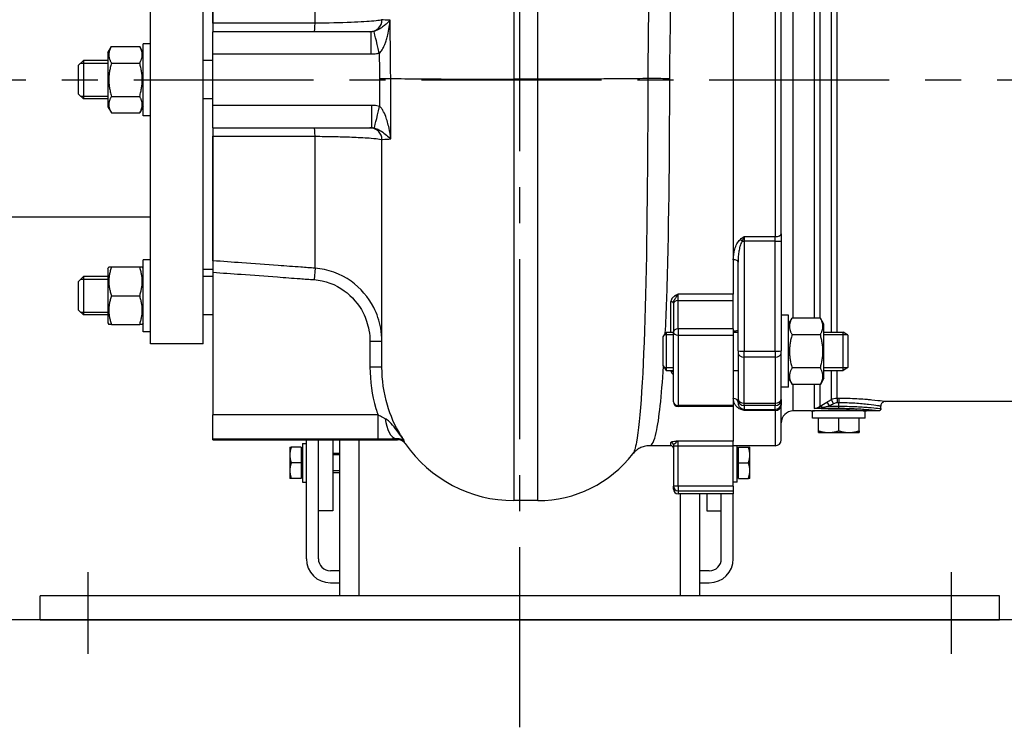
# Model space of a CAD drawing. Header units: millimetres. Extents: x 0 to 8400, y 0 to 5940.
# Tile 46 of 54: x 6909 to 7320, y 3548 to 3843. Entities that reach past the tile are written whole.
import ezdxf

# ---------------------------------------------------------------- set-up
doc = ezdxf.new("R2010")
doc.units = ezdxf.units.MM
doc.header["$LTSCALE"] = 20
doc.linetypes.add('MITTE', pattern=[2, 1.25, -0.25, 0.25, -0.25])
for name, color, linetype in [('02-LINIE-035', 2, 'CONTINUOUS'), ('03-LINIE-050', 3, 'CONTINUOUS'), ('05-ACHSE', 1, 'MITTE')]:
    doc.layers.add(name, color=color, linetype=linetype)

msp = doc.modelspace()

# ---------------------------------------------------------------- linework, layer by layer
at = {"layer": '02-LINIE-035'}
for p, q in [((7115.06, 4021.17), (7115.06, 3818.37)), ((7125.06, 3818.37), (7125.06, 4021.17)), ((6963.56, 3708.13), (6963.56, 3928.13)), ((6985.56, 3708.13), (6985.56, 3928.13)), ((7247.32, 3922.28), (7247.32, 3713)), ((7249.82, 3713), (7249.82, 3921.76)), ((7231.56, 3718.85), (7231.56, 3919.27)), ((7240.22, 3919.27), (7240.22, 3718.85)), ((7242.72, 3718.85), (7242.72, 3919.27)), ((7206.56, 3908.88), (7206.56, 3728.76)), ((7032.15, 3841.7), (7032.15, 3896.65)), ((6989.56, 3841.65), (6989.56, 3893.55)), ((6989.56, 3893.55), (6989.56, 3841.65)), ((7206.56, 3893.16), (7206.56, 3743.11)), ((7224.06, 3883.47), (7224.06, 3752.8)), ((7226.56, 3753.87), (7226.56, 3882.4)), ((6989.56, 3841.65), (6989.56, 3838.13)), ((6989.56, 3828.85), (6989.56, 3838.13)), ((7055.53, 3838.13), (6989.56, 3838.13)), ((7055.53, 3828.85), (7055.53, 3838.13)), ((6945.76, 3829.38), (6947.26, 3831.99)), ((6947.26, 3831.99), (6959.05, 3831.99)), ((6960.56, 3829.38), (6959.05, 3831.99)), ((6960.56, 3803.13), (6960.56, 3833.13)), ((6963.56, 3833.13), (6960.56, 3833.13)), ((6945.76, 3829.38), (6945.76, 3806.88)), ((6989.56, 3828.85), (7055.53, 3828.85)), ((6989.56, 3807.42), (6989.56, 3828.85)), ((6933.56, 3824.13), (6935.56, 3826.13)), ((6933.56, 3812.13), (6933.56, 3824.13)), ((6945.76, 3824.93), (6934.35, 3824.93)), ((6935.56, 3826.13), (6935.56, 3810.13)), ((6945.76, 3826.13), (6935.56, 3826.13)), ((6947.26, 3825.06), (6959.05, 3825.06)), ((6989.56, 3826.13), (6985.56, 3826.13)), ((7115.06, 3818.37), (7115.06, 3642.81)), ((7125.06, 3818.37), (7115.06, 3818.37)), ((7125.06, 3642.81), (7125.06, 3818.37)), ((7170.88, 3818.61), (7170.88, 3818.61)), ((6933.56, 3812.13), (6935.56, 3810.13)), ((6934.35, 3811.34), (6945.76, 3811.34)), ((6945.76, 3810.13), (6935.56, 3810.13)), ((6947.26, 3811.21), (6959.05, 3811.21)), ((6989.56, 3810.13), (6985.56, 3810.13)), ((6945.76, 3806.88), (6947.26, 3804.28)), ((6960.56, 3806.88), (6959.05, 3804.28)), ((6989.56, 3798.13), (6989.56, 3807.42)), ((7055.67, 3807.42), (6989.56, 3807.42)), ((7055.67, 3807.42), (7055.67, 3798.13)), ((6947.26, 3804.28), (6959.05, 3804.28)), ((6963.56, 3803.13), (6960.56, 3803.13)), ((6989.56, 3798.13), (6989.56, 3794.62)), ((6989.56, 3798.13), (7055.67, 3798.13)), ((6989.56, 3742.71), (6989.56, 3794.62)), ((6989.56, 3794.62), (6989.56, 3742.71)), ((7032.15, 3739.62), (7032.15, 3794.57)), ((7060.06, 3698.36), (7060.06, 3793.13)), ((6836.56, 3760.98), (6963.56, 3760.98)), ((7211.06, 3752.8), (7224.06, 3752.8)), ((7211.06, 3752.8), (7211.06, 3750.83)), ((7224.06, 3750.83), (7224.06, 3752.8)), ((7226.56, 3753.87), (7226.56, 3750.92)), ((7224.06, 3750.83), (7211.06, 3750.83)), ((7211.06, 3750.83), (7211.06, 3705.07)), ((7224.06, 3705.07), (7224.06, 3750.83)), ((7226.56, 3750.92), (7226.56, 3705.16)), ((6945.76, 3739.38), (6946.19, 3740.13)), ((6946.19, 3740.13), (6947.26, 3740.13)), ((6947.26, 3740.13), (6959.05, 3740.13)), ((6959.05, 3740.13), (6960.12, 3740.13)), ((6960.56, 3739.38), (6960.12, 3740.13)), ((6960.56, 3713.13), (6960.56, 3743.13)), ((6963.56, 3743.13), (6960.56, 3743.13)), ((6989.56, 3742.71), (6989.56, 3737.93)), ((7206.56, 3743.11), (7206.56, 3728.76)), ((7208.56, 3705.16), (7208.56, 3742.13)), ((6933.56, 3734.13), (6935.56, 3736.13)), ((6935.56, 3736.13), (6935.56, 3720.13)), ((6945.76, 3736.13), (6935.56, 3736.13)), ((6945.76, 3739.38), (6945.76, 3716.88)), ((6989.56, 3739.13), (6985.56, 3739.13)), ((6989.56, 3736.13), (6985.56, 3736.13)), ((6989.56, 3737.93), (6989.56, 3678.49)), ((7032.15, 3739.62), (7031.8, 3734.84)), ((6933.56, 3722.13), (6933.56, 3734.13)), ((6945.76, 3734.93), (6934.35, 3734.93)), ((6947.26, 3728.13), (6959.05, 3728.13)), ((7206.56, 3728.76), (7183.56, 3728.76)), ((7183.56, 3726.18), (7183.56, 3728.76)), ((7206.56, 3726.18), (7206.56, 3728.76)), ((7180.56, 3713), (7180.56, 3725.69)), ((7181.56, 3725.08), (7181.56, 3724.76)), ((7181.56, 3724.76), (7181.56, 3712.94)), ((7183.56, 3726.18), (7206.56, 3726.18)), ((7183.56, 3714.36), (7183.56, 3726.18)), ((7206.56, 3714.36), (7206.56, 3726.18)), ((6933.56, 3722.13), (6935.56, 3720.13)), ((6934.35, 3721.34), (6945.76, 3721.34)), ((6945.76, 3720.13), (6935.56, 3720.13)), ((6989.56, 3720.13), (6985.56, 3720.13)), ((7229.56, 3720), (7226.56, 3720)), ((7229.56, 3690), (7229.56, 3720)), ((6945.76, 3716.88), (6946.19, 3716.13)), ((6947.26, 3716.13), (6946.19, 3716.13)), ((6947.26, 3716.13), (6959.05, 3716.13)), ((6960.12, 3716.13), (6959.05, 3716.13)), ((6960.56, 3716.88), (6960.12, 3716.13)), ((7229.56, 3716.25), (7231.06, 3718.85)), ((7242.85, 3718.85), (7231.06, 3718.85)), ((7244.36, 3716.25), (7242.85, 3718.85)), ((7244.36, 3693.75), (7244.36, 3716.25)), ((6963.56, 3713.13), (6960.56, 3713.13)), ((7177.36, 3711), (7178.58, 3713)), ((7181.56, 3711.79), (7177.84, 3711.79)), ((7178.58, 3713), (7178.58, 3697)), ((7178.58, 3713), (7181.56, 3713)), ((7181.56, 3683.95), (7181.56, 3712.94)), ((7206.56, 3714.36), (7183.56, 3714.36)), ((7183.56, 3714.36), (7183.56, 3711.71)), ((7183.56, 3711.71), (7206.56, 3711.71)), ((7183.56, 3711.71), (7183.56, 3682.38)), ((7206.56, 3714.36), (7206.56, 3711.71)), ((7206.56, 3713), (7208.56, 3713)), ((7206.56, 3711.71), (7206.56, 3682.38)), ((7242.85, 3711.92), (7231.06, 3711.92)), ((7244.36, 3713), (7252.36, 3713)), ((7254.32, 3711.79), (7244.36, 3711.79)), ((7252.36, 3697), (7252.36, 3713)), ((7254.36, 3711.77), (7252.36, 3713)), ((7254.36, 3711.77), (7254.36, 3698.22)), ((6985.56, 3708.13), (6963.56, 3708.13)), ((7055.06, 3709.06), (7055.06, 3698.36)), ((7060.06, 3709.06), (7055.06, 3709.06)), ((7177.36, 3699), (7177.36, 3711)), ((7208.56, 3705.16), (7208.56, 3704.23)), ((7208.56, 3704.23), (7208.56, 3685.27)), ((7211.06, 3705.07), (7224.06, 3705.07)), ((7211.06, 3702.61), (7211.06, 3705.07)), ((7224.06, 3705.07), (7224.06, 3702.61)), ((7226.56, 3704.23), (7226.56, 3705.16)), ((7226.56, 3685.27), (7226.56, 3704.23)), ((7177.36, 3699), (7178.58, 3697)), ((7224.06, 3702.61), (7211.06, 3702.61)), ((7211.06, 3683.38), (7211.06, 3702.61)), ((7224.06, 3702.61), (7224.06, 3683.38)), ((7060.06, 3698.36), (7055.06, 3698.36)), ((7177.84, 3698.2), (7181.56, 3698.2)), ((7178.58, 3697), (7181.56, 3697)), ((7180.56, 3696.85), (7180.56, 3697)), ((7206.56, 3697), (7208.56, 3697)), ((7242.85, 3698.07), (7231.06, 3698.07)), ((7244.36, 3698.2), (7254.32, 3698.2)), ((7244.36, 3697), (7252.36, 3697)), ((7247.32, 3697), (7247.32, 3684.85)), ((7249.82, 3685.52), (7249.82, 3697)), ((7254.36, 3698.22), (7252.36, 3697)), ((7229.56, 3693.75), (7231.06, 3691.14)), ((7242.85, 3691.14), (7231.06, 3691.14)), ((7231.56, 3680.13), (7231.56, 3691.14)), ((7240.22, 3691.14), (7240.22, 3681.14)), ((7242.72, 3682.08), (7242.72, 3691.14)), ((7244.36, 3693.75), (7242.85, 3691.14)), ((7229.56, 3690), (7226.56, 3690)), ((7208.56, 3685.27), (7208.56, 3684.91)), ((7208.56, 3683.62), (7208.56, 3684.91)), ((7211.06, 3683.38), (7224.06, 3683.38)), ((7211.06, 3682.42), (7211.06, 3683.38)), ((7224.06, 3683.38), (7224.06, 3682.42)), ((7226.56, 3684.91), (7226.56, 3685.27)), ((7226.56, 3684.91), (7226.56, 3683.32)), ((7226.56, 3683.32), (7226.56, 3682.6)), ((7226.56, 3668.13), (7226.56, 3682.6)), ((7244.4, 3683.13), (7244.4, 3683.13)), ((7245.61, 3683.85), (7246.61, 3682.13)), ((7247.32, 3684.85), (7248.32, 3683.13)), ((7249.82, 3685.52), (7250.56, 3685.52)), ((7249.82, 3685.52), (7249.82, 3683.54)), ((7250.56, 3683.54), (7249.82, 3683.54)), ((7250.56, 3685.52), (7250.56, 3683.54)), ((7250.56, 3682.13), (7250.56, 3683.54)), ((7258.89, 3683.22), (7258.89, 3683.22)), ((7323.07, 3684.13), (7270.05, 3684.13)), ((6989.56, 3668.52), (6989.56, 3678.49)), ((7058.41, 3678.49), (6989.56, 3678.49)), ((7058.41, 3678.49), (7058.41, 3668.52)), ((7206.56, 3682.38), (7183.56, 3682.38)), ((7183.56, 3682.38), (7183.56, 3681.95)), ((7206.56, 3681.95), (7183.56, 3681.95)), ((7206.56, 3682.38), (7206.56, 3681.95)), ((7206.56, 3681.95), (7206.56, 3667.56)), ((7206.56, 3681.95), (7206.56, 3667.56)), ((7224.06, 3682.42), (7211.06, 3682.42)), ((7211.06, 3682.42), (7211.06, 3680.82)), ((7211.06, 3680.82), (7224.06, 3680.82)), ((7211.06, 3680.82), (7211.06, 3680.34)), ((7224.06, 3680.34), (7211.06, 3680.34)), ((7224.06, 3680.82), (7224.06, 3682.42)), ((7224.06, 3680.34), (7224.06, 3680.82)), ((7224.06, 3680.34), (7224.06, 3665.63)), ((7239.06, 3680.13), (7231.56, 3680.13)), ((7261.56, 3680.13), (7239.56, 3680.13)), ((7239.56, 3677.13), (7239.56, 3680.13)), ((7250.56, 3681.14), (7240.22, 3681.14)), ((7242.36, 3680.37), (7242.22, 3680.13)), ((7246.61, 3682.13), (7250.56, 3682.13)), ((7250.56, 3681.14), (7250.56, 3682.13)), ((7258.45, 3680.91), (7258.45, 3680.91)), ((7258.75, 3680.37), (7258.89, 3680.13)), ((7261.56, 3677.13), (7261.56, 3680.13)), ((7267.05, 3680.13), (7262.06, 3680.13)), ((7268.05, 3681.13), (7268.05, 3682.13)), ((7261.56, 3677.13), (7239.56, 3677.13)), ((7242.06, 3671.89), (7242.06, 3677.13)), ((7250.56, 3671.89), (7250.56, 3677.13)), ((7259.06, 3671.89), (7259.06, 3677.13)), ((7242.06, 3671.13), (7242.06, 3671.89)), ((7242.06, 3671.13), (7246.31, 3671.13)), ((7246.31, 3671.13), (7254.81, 3671.13)), ((7254.81, 3671.13), (7259.06, 3671.13)), ((7259.06, 3671.89), (7259.06, 3671.13)), ((6989.56, 3668.52), (7058.41, 3668.52)), ((6989.56, 3668.13), (6989.56, 3668.52)), ((6989.56, 3668.13), (7066.51, 3668.13)), ((7026.96, 3666.55), (7026.96, 3650.55)), ((7026.96, 3666.55), (7028.56, 3666.55)), ((7028.56, 3618.57), (7028.56, 3668.13)), ((7033.56, 3638.55), (7033.56, 3668.13)), ((7033.56, 3618.57), (7033.56, 3668.13)), ((7039.56, 3668.13), (7039.56, 3638.55)), ((7042.56, 3603.13), (7042.56, 3668.13)), ((7050.56, 3603.13), (7050.56, 3668.13)), ((7180.56, 3665.63), (7180.56, 3667)), ((7206.56, 3667.56), (7183.56, 3667.56)), ((7183.56, 3665.59), (7183.56, 3667.56)), ((7206.56, 3665.59), (7206.56, 3667.56)), ((7021.65, 3665.05), (7021.65, 3661.8)), ((7026.35, 3665.05), (7022.24, 3665.05)), ((7026.35, 3665.05), (7026.35, 3658.55)), ((7026.35, 3664.37), (7026.96, 3664.37)), ((7039.56, 3662.55), (7042.56, 3662.55)), ((7180.56, 3665.63), (7171.71, 3665.63)), ((7181.56, 3666.01), (7181.56, 3665.59)), ((7181.56, 3665.59), (7183.56, 3665.59)), ((7181.56, 3665.59), (7181.56, 3648.87)), ((7183.56, 3665.59), (7206.56, 3665.59)), ((7183.56, 3648.87), (7183.56, 3665.59)), ((7224.06, 3665.63), (7206.56, 3665.63)), ((7206.56, 3648.87), (7206.56, 3665.59)), ((7208.16, 3650.55), (7208.16, 3665.63)), ((7208.76, 3664.37), (7208.16, 3664.37)), ((7208.76, 3665.05), (7212.87, 3665.05)), ((7208.76, 3658.55), (7208.76, 3665.05)), ((7213.46, 3661.8), (7213.46, 3665.05)), ((7021.65, 3661.8), (7021.65, 3655.3)), ((7026.35, 3658.55), (7022.24, 3658.55)), ((7026.35, 3658.55), (7026.35, 3652.05)), ((7042.56, 3661.81), (7039.56, 3661.81)), ((7208.76, 3658.55), (7212.87, 3658.55)), ((7208.76, 3652.05), (7208.76, 3658.55)), ((7213.46, 3655.3), (7213.46, 3661.8)), ((7021.65, 3655.3), (7021.65, 3652.05)), ((7039.56, 3655.3), (7042.56, 3655.3)), ((7039.56, 3654.55), (7042.56, 3654.55)), ((7213.46, 3652.05), (7213.46, 3655.3)), ((7026.35, 3652.05), (7022.24, 3652.05)), ((7026.35, 3652.74), (7026.96, 3652.74)), ((7026.96, 3650.55), (7028.56, 3650.55)), ((7208.16, 3650.55), (7206.56, 3650.55)), ((7208.76, 3652.74), (7208.16, 3652.74)), ((7208.76, 3652.05), (7212.87, 3652.05)), ((7181.56, 3647.63), (7181.56, 3648.87)), ((7183.56, 3648.87), (7181.56, 3648.87)), ((7206.56, 3648.87), (7183.56, 3648.87)), ((7183.56, 3648.87), (7183.56, 3646.89)), ((7183.56, 3646.89), (7206.56, 3646.89)), ((7183.56, 3646.89), (7183.56, 3645.63)), ((7206.56, 3645.63), (7183.56, 3645.63)), ((7184.56, 3603.13), (7184.56, 3645.63)), ((7192.56, 3603.13), (7192.56, 3645.63)), ((7195.56, 3645.63), (7195.56, 3638.55)), ((7201.56, 3638.55), (7201.56, 3645.63)), ((7201.56, 3618.57), (7201.56, 3645.63)), ((7206.56, 3648.87), (7206.56, 3646.89)), ((7206.56, 3646.89), (7206.56, 3645.63)), ((7206.56, 3618.57), (7206.56, 3645.63)), ((7125.06, 3642.81), (7115.06, 3642.81)), ((7039.56, 3638.55), (7033.56, 3638.55)), ((7195.56, 3638.55), (7201.56, 3638.55)), ((7042.56, 3613.57), (7038.56, 3613.57)), ((7196.56, 3613.57), (7192.56, 3613.57)), ((7038.56, 3608.57), (7042.56, 3608.57)), ((7192.56, 3608.57), (7196.56, 3608.57)), ((7317.56, 3603.13), (6917.56, 3603.13)), ((6917.56, 3593.13), (6917.56, 3603.13)), ((7317.56, 3593.13), (7317.56, 3603.13)), ((6917.56, 3593.13), (7317.56, 3593.13))]:
    msp.add_line(p, q, dxfattribs=at)
for centre, radius, start, end in [((7055.06, 3843.13), 5, 270, 0), ((7055.06, 3793.13), 5, 0, 90), ((7183.56, 3683.95), 2, 180, 270), ((7231.56, 3675.13), 5, 90, 180), ((7115.06, 3697.81), 55, 214.6152, 270), ((7224.06, 3668.13), 2.5, 270, 0), ((7125.06, 3692.81), 50, 270, 322.3973), ((7180.56, 3664.63), 1, 0, 90), ((7183.56, 3647.63), 2, 180, 270), ((7038.56, 3618.57), 10, 180, 270), ((7038.56, 3618.57), 5, 180, 270), ((7196.56, 3618.57), 10, 270, 0), ((7196.56, 3618.57), 5, 270, 0)]:
    msp.add_arc(centre, radius, start, end, dxfattribs=at)
for centre, major_axis, ratio, start_param, end_param in [((7031.8, 3843.13), (0, -5), 0.072815, 0, 1.279945), ((7058.93, 3828.52), (-2.23, 9.75), 0.016611, 4.784748, 6.253612), ((7059.05, 3807.75), (-2.22, -9.75), 0.016475, 0.032917, 1.49844), ((7031.8, 3793.13), (0, 5), 0.072815, 5.00324, 6.283185), ((7224.06, 3753.87), (2.5, 0), 0.428436, 4.712389, 6.283185), ((7209.51, 3750.77), (-1.26, 1.55), 0.292558, 4.519624, 5.057272), ((7211.06, 3750.92), (2.5, 0), 0.034899, 4.361619, 4.712389), ((7224.06, 3750.92), (2.5, 0), 0.034899, 4.712389, 6.283185), ((7206.56, 3742.13), (2, 0), 0.491963, 0, 1.570796), ((7180.56, 3725.08), (1, 0), 0.606221, 0, 1.570796), ((7183.56, 3724.76), (-2, 0), 0.707107, 4.712389, 6.283185), ((7183.56, 3712.94), (-2, 0), 0.707107, 4.712389, 6.283185), ((7183.56, 3712.94), (-2, 0), 0.616958, 0, 1.570796), ((7211.06, 3705.16), (-2.5, 0), 0.034899, 0, 1.570796), ((7211.06, 3704.23), (-2.5, 0), 0.650865, 0, 1.570796), ((7224.06, 3705.16), (2.5, 0), 0.034899, 4.712389, 6.283185), ((7224.06, 3704.23), (2.5, 0), 0.650865, 4.712389, 6.283185), ((7180.56, 3696.06), (1, 0), 0.795296, 0, 1.570796), ((7183.56, 3683.95), (-2, 0), 0.786996, 0, 1.570796), ((7206.56, 3683.62), (2, 0), 0.870616, 0, 1.570796), ((7211.06, 3685.27), (-2.5, 0), 0.759194, 0, 1.570796), ((7211.06, 3684.91), (-2.5, 0), 0.999391, 0, 1.570796), ((7224.06, 3685.27), (2.5, 0), 0.759194, 4.712389, 6.283185), ((7224.06, 3684.91), (2.5, 0), 0.999391, 4.712389, 6.283185), ((7224.06, 3683.32), (2.5, 0), 0.999391, 4.712389, 6.283185), ((7224.06, 3682.6), (2.5, 0), 0.903572, 4.712389, 6.283185), ((7249.83, 3680.48), (0.1, -3.05), 0.985517, 3.107784, 3.629173), ((7209.51, 3679.09), (0.73, 1.86), 0.603842, 0.041128, 0.578776), ((7211.06, 3683.32), (2.5, 0), 0.999391, 4.361619, 4.712389), ((7243.72, 3680.37), (-1.09, 1.68), 0.36791, 5.229082, 6.156093), ((7065.71, 3678.62), (0.41, -9.99), 0.438343, 4.864725, 6.190278), ((7180.56, 3666.01), (1, 0), 0.991022, 0, 1.570796), ((7183.56, 3648.87), (-2, 0), 0.992746, 0, 1.570796)]:
    msp.add_ellipse(centre, major_axis=major_axis, ratio=ratio, start_param=start_param, end_param=end_param, dxfattribs=at)
for points, knots in [([(7174.47, 3978.78), (7174.47, 3978.79), (7174.47, 3978.79), (7174.26, 3980.13), (7173.95, 3975.06), (7173.36, 3957.61), (7173.1, 3948.69), (7172.84, 3938.04), (7172.47, 3923.33), (7172.09, 3904.91), (7171.39, 3864.21), (7171.08, 3841.4), (7170.88, 3818.61)], [-12.711107, -12.711107, -12.711107, -12.711107, -12.679683, -12.679683, -4.876801, -4.876801, 0, 0, 0, 6.731376, 6.731376, 13.674464, 13.674464, 13.674464, 13.674464]), ([(7180.04, 3818.55), (7180.29, 3840.43), (7180.66, 3862.29), (7181.28, 3891.45), (7181.5, 3900.48), (7181.72, 3908.88)], [-13.66902, -13.66902, -13.66902, -13.66902, -6.731376, -6.731376, -3.419023, -3.419023, -3.419023, -3.419023]), ([(7060.06, 3843.13), (7060.06, 3843.06), (7059.88, 3842.99), (7058.99, 3842.8), (7058.01, 3842.68), (7054.41, 3842.36), (7051.17, 3842.17), (7042.81, 3841.84), (7037.52, 3841.72), (7032.15, 3841.7)], [0, 0, 0, 0, 0.474243, 0.474243, 1.233033, 1.233033, 2.447096, 2.447096, 3.793948, 3.793948, 3.793948, 3.793948]), ([(7063.45, 3842.91), (7063.11, 3842.57), (7062.75, 3842.22), (7061.97, 3841.5), (7061.54, 3841.12), (7060.84, 3840.54), (7060.57, 3840.32), (7060.15, 3840), (7060.01, 3839.9), (7059.65, 3839.64), (7059.42, 3839.48), (7058.81, 3839.1), (7058.43, 3838.89), (7057.6, 3838.52), (7057.15, 3838.36), (7056.7, 3838.26)], [-2.242632, -2.242632, -2.242632, -2.242632, -1.850172, -1.850172, -1.401645, -1.401645, -1.121316, -1.121316, -0.981152, -0.981152, -0.756888, -0.756888, -0.398067, -0.398067, 0, 0, 0, 0]), ([(7058.93, 3829.26), (7059.36, 3829.57), (7059.78, 3830.05), (7060.51, 3831.19), (7060.83, 3831.83), (7061.31, 3832.98), (7061.48, 3833.45), (7061.74, 3834.22), (7061.84, 3834.53), (7062.12, 3835.47), (7062.29, 3836.12), (7062.69, 3837.84), (7062.9, 3838.93), (7063.23, 3840.99), (7063.36, 3841.96), (7063.45, 3842.91)], [0, 0, 0, 0, 0.398067, 0.398067, 0.756888, 0.756888, 0.981152, 0.981152, 1.121316, 1.121316, 1.401645, 1.401645, 1.850172, 1.850172, 2.242632, 2.242632, 2.242632, 2.242632]), ([(7063.45, 3842.91), (7063.04, 3842.93), (7062.66, 3842.94), (7060.82, 3843), (7060.06, 3843.06), (7060.06, 3843.13)], [7.777896, 7.777896, 7.777896, 7.777896, 8.169718, 8.169718, 9.902689, 9.902689, 9.902689, 9.902689]), ([(7063.71, 3818.66), (7063.7, 3820.25), (7063.68, 3821.84), (7063.6, 3829.96), (7063.53, 3836.46), (7063.45, 3842.91)], [4.769859, 4.769859, 4.769859, 4.769859, 5.249295, 5.249295, 7.224666, 7.224666, 7.224666, 7.224666]), ([(7032.15, 3841.7), (7030.18, 3841.7), (7028.21, 3841.7), (7023.09, 3841.69), (7019.94, 3841.69), (7011.75, 3841.68), (7006.71, 3841.67), (6997.64, 3841.66), (6993.6, 3841.65), (6989.56, 3841.65)], [-4.73701, -4.73701, -4.73701, -4.73701, -4.144884, -4.144884, -3.197482, -3.197482, -1.681639, -1.681639, -0.466368, -0.466368, -0.466368, -0.466368]), ([(7056.7, 3838.26), (7056.65, 3838.25), (7056.6, 3838.24), (7056.48, 3838.22), (7056.4, 3838.2), (7056.2, 3838.17), (7056.08, 3838.16), (7055.81, 3838.14), (7055.67, 3838.13), (7055.53, 3838.13)], [-0.3417327, -0.3417327, -0.3417327, -0.3417327, -0.2990161, -0.2990161, -0.2306696, -0.2306696, -0.1213151, -0.1213151, 0, 0, 0, 0]), ([(7055.53, 3828.85), (7055.94, 3828.85), (7056.34, 3828.87), (7057.11, 3828.93), (7057.47, 3828.98), (7058.06, 3829.07), (7058.29, 3829.12), (7058.65, 3829.19), (7058.79, 3829.23), (7058.93, 3829.26)], [0, 0, 0, 0, 0.1213151, 0.1213151, 0.2306696, 0.2306696, 0.2990161, 0.2990161, 0.3417327, 0.3417327, 0.3417327, 0.3417327]), ([(7058.93, 3829.26), (7058.95, 3827.27), (7058.97, 3825.27), (7059.01, 3821.72), (7059.03, 3820.17), (7059.04, 3818.62)], [-5.86794, -5.86794, -5.86794, -5.86794, -5.249295, -5.249295, -4.772379, -4.772379, -4.772379, -4.772379]), ([(7059.04, 3818.62), (7059.05, 3818.62), (7059.05, 3818.62), (7059.41, 3818.63), (7059.76, 3818.63), (7060.45, 3818.63), (7060.79, 3818.63), (7061.7, 3818.64), (7062.23, 3818.64), (7063.13, 3818.65), (7063.48, 3818.65), (7063.71, 3818.66)], [-0.0012586, -0.0012586, -0.0012586, -0.0012586, 0, 0, 0.105791, 0.105791, 0.2115819, 0.2115819, 0.4069057, 0.4069057, 0.6022266, 0.6022266, 0.6022266, 0.6022266]), ([(7063.76, 3793.45), (7063.75, 3794.5), (7063.75, 3795.56), (7063.72, 3803.93), (7063.7, 3811.25), (7063.71, 3818.66)], [46.258994, 46.258994, 46.258994, 46.258994, 46.581643, 46.581643, 48.815003, 48.815003, 48.815003, 48.815003]), ([(7063.71, 3818.66), (7063.95, 3818.65), (7064.19, 3818.65), (7067.26, 3818.59), (7071.32, 3818.54), (7081.52, 3818.46), (7087.55, 3818.42), (7100.8, 3818.38), (7107.89, 3818.37), (7115.06, 3818.37)], [-6.643068, -6.643068, -6.643068, -6.643068, -6.445509, -6.445509, -4.296885, -4.296885, -2.148411, -2.148411, 0, 0, 0, 0]), ([(7170.88, 3818.61), (7168.33, 3818.57), (7164.7, 3818.52), (7155.54, 3818.45), (7150.06, 3818.42), (7138.01, 3818.38), (7131.57, 3818.37), (7125.06, 3818.37)], [-5.813816, -5.813816, -5.813816, -5.813816, -3.90626, -3.90626, -1.953101, -1.953101, 0, 0, 0, 0]), ([(7170.88, 3818.61), (7170.91, 3784.53), (7170.57, 3750.45), (7169.06, 3695.94), (7167.86, 3675.99), (7165.72, 3664.63), (7165.21, 3663.03), (7164.66, 3662.34)], [-43.333922, -43.333922, -43.333922, -43.333922, -32.885225, -32.885225, -22.295151, -22.295151, -19.252565, -19.252565, -19.252565, -19.252565]), ([(7180.04, 3818.55), (7180.04, 3818.55), (7180.03, 3818.55), (7178.76, 3818.56), (7177.5, 3818.57), (7175.12, 3818.58), (7174.02, 3818.59), (7172.15, 3818.6), (7171.4, 3818.61), (7170.88, 3818.61)], [-1.162669, -1.162669, -1.162669, -1.162669, -1.160881, -1.160881, -0.78129, -0.78129, -0.390641, -0.390641, 0, 0, 0, 0]), ([(7178.21, 3712.38), (7178.42, 3716.83), (7178.61, 3721.56), (7179.68, 3752.84), (7180.08, 3785.69), (7180.04, 3818.55)], [30.912673, 30.912673, 30.912673, 30.912673, 32.885225, 32.885225, 43.328457, 43.328457, 43.328457, 43.328457]), ([(7059.05, 3807.01), (7058.66, 3807.11), (7058.26, 3807.19), (7057.5, 3807.31), (7057.14, 3807.35), (7056.55, 3807.39), (7056.32, 3807.41), (7055.95, 3807.42), (7055.81, 3807.42), (7055.67, 3807.42)], [0, 0, 0, 0, 0.1208329, 0.1208329, 0.2297527, 0.2297527, 0.2978276, 0.2978276, 0.3403744, 0.3403744, 0.3403744, 0.3403744]), ([(7063.76, 3793.45), (7063.57, 3794.95), (7063.32, 3796.47), (7062.64, 3799.67), (7062.18, 3801.35), (7061.27, 3803.77), (7060.88, 3804.63), (7060.18, 3805.79), (7059.9, 3806.18), (7059.42, 3806.7), (7059.24, 3806.87), (7059.05, 3807.01)], [-0.001748, -0.001748, -0.001748, -0.001748, 0.610712, 0.610712, 1.322456, 1.322456, 1.767296, 1.767296, 2.045321, 2.045321, 2.219087, 2.219087, 2.219087, 2.219087]), ([(7055.67, 3798.13), (7055.72, 3798.13), (7055.76, 3798.13), (7055.89, 3798.13), (7055.97, 3798.13), (7056.18, 3798.11), (7056.3, 3798.1), (7056.56, 3798.06), (7056.7, 3798.04), (7056.84, 3798.01)], [-0.3403744, -0.3403744, -0.3403744, -0.3403744, -0.2978276, -0.2978276, -0.2297527, -0.2297527, -0.1208329, -0.1208329, 0, 0, 0, 0]), ([(7056.84, 3798.01), (7057.03, 3797.96), (7057.23, 3797.91), (7057.75, 3797.75), (7058.06, 3797.62), (7058.86, 3797.25), (7059.34, 3796.97), (7060.56, 3796.17), (7061.28, 3795.61), (7062.59, 3794.52), (7063.19, 3793.98), (7063.76, 3793.45)], [-2.219087, -2.219087, -2.219087, -2.219087, -2.045321, -2.045321, -1.767296, -1.767296, -1.322456, -1.322456, -0.610712, -0.610712, 0.001748, 0.001748, 0.001748, 0.001748]), ([(6989.56, 3794.62), (6993.59, 3794.61), (6997.63, 3794.61), (7006.71, 3794.6), (7011.75, 3794.59), (7019.94, 3794.58), (7023.09, 3794.58), (7028.21, 3794.57), (7030.18, 3794.57), (7032.15, 3794.57)], [-4.270642, -4.270642, -4.270642, -4.270642, -3.055992, -3.055992, -1.539841, -1.539841, -0.592247, -0.592247, 0, 0, 0, 0]), ([(7032.15, 3794.57), (7034.83, 3794.56), (7037.53, 3794.52), (7042.37, 3794.42), (7044.54, 3794.36), (7047.82, 3794.23), (7049.02, 3794.18), (7050.83, 3794.1), (7051.49, 3794.06), (7053.39, 3793.95), (7054.52, 3793.88), (7057.09, 3793.68), (7058.28, 3793.56), (7059.71, 3793.33), (7060.06, 3793.23), (7060.06, 3793.13)], [0, 0, 0, 0, 0.673459, 0.673459, 1.280521, 1.280521, 1.659934, 1.659934, 1.897068, 1.897068, 2.371335, 2.371335, 3.130162, 3.130162, 3.794135, 3.794135, 3.794135, 3.794135]), ([(7060.06, 3793.13), (7060.06, 3793.2), (7060.44, 3793.27), (7061.81, 3793.37), (7062.67, 3793.41), (7063.76, 3793.45)], [0, 0, 0, 0, 1.242119, 1.242119, 2.238153, 2.238153, 2.238153, 2.238153]), ([(7209.51, 3751.64), (7210, 3752.04), (7210.52, 3752.41), (7211.04, 3752.79), (7211.05, 3752.79), (7211.05, 3752.79), (7211.06, 3752.8)], [0, 0, 0, 0, 0.99332, 0.99332, 0.99332, 1, 1, 1, 1]), ([(7211.06, 3752.8), (7211.05, 3752.79), (7211.05, 3752.79), (7211.05, 3752.79), (7210.77, 3752.17), (7210.48, 3751.51), (7210.2, 3750.83)], [0, 0, 0, 0, 0.00645, 0.00645, 0.00645, 1, 1, 1, 1]), ([(7206.56, 3743.11), (7206.56, 3744.61), (7206.76, 3746.1), (7207.18, 3747.57), (7207.4, 3748.3), (7207.67, 3749.03), (7208.04, 3749.73), (7208.41, 3750.43), (7208.86, 3751.12), (7209.51, 3751.64)], [0, 0, 0, 0, 0.5, 0.5, 0.5, 0.75, 0.75, 0.75, 1, 1, 1, 1]), ([(7210.2, 3750.83), (7209.79, 3750.24), (7209.57, 3749.56), (7209.38, 3748.88), (7209.37, 3748.84), (7209.35, 3748.79), (7209.34, 3748.75), (7209.15, 3748.06), (7209.01, 3747.37), (7208.9, 3746.67), (7208.9, 3746.63), (7208.89, 3746.59), (7208.89, 3746.55), (7208.66, 3745.08), (7208.56, 3743.61), (7208.56, 3742.13)], [0, 0, 0, 0, 0.234382, 0.234382, 0.234382, 0.25, 0.25, 0.25, 0.486601, 0.486601, 0.486601, 0.5, 0.5, 0.5, 1, 1, 1, 1]), ([(7032.15, 3739.62), (7030.18, 3739.76), (7028.21, 3739.9), (7023.09, 3740.27), (7019.94, 3740.5), (7011.75, 3741.1), (7006.71, 3741.47), (6997.64, 3742.13), (6993.6, 3742.42), (6989.56, 3742.71)], [-4.73701, -4.73701, -4.73701, -4.73701, -4.144884, -4.144884, -3.197482, -3.197482, -1.681639, -1.681639, -0.466368, -0.466368, -0.466368, -0.466368]), ([(6989.56, 3737.93), (6993.48, 3737.64), (6997.4, 3737.35), (7006.37, 3736.7), (7011.41, 3736.33), (7019.59, 3735.73), (7022.74, 3735.5), (7027.86, 3735.13), (7029.83, 3734.98), (7031.8, 3734.84)], [0.50134, 0.50134, 0.50134, 0.50134, 1.681639, 1.681639, 3.197482, 3.197482, 4.144884, 4.144884, 4.73701, 4.73701, 4.73701, 4.73701]), ([(7060.06, 3709.06), (7060.06, 3710.94), (7059.88, 3712.83), (7058.99, 3717.69), (7058.01, 3720.56), (7054.41, 3727.56), (7051.17, 3731.34), (7042.81, 3737.31), (7037.52, 3739.23), (7032.15, 3739.62)], [0, 0, 0, 0, 0.474243, 0.474243, 1.233033, 1.233033, 2.447096, 2.447096, 3.793948, 3.793948, 3.793948, 3.793948]), ([(7031.8, 3734.84), (7036.28, 3734.51), (7040.68, 3732.88), (7047.65, 3727.83), (7050.35, 3724.64), (7053.35, 3718.74), (7054.17, 3716.31), (7054.91, 3712.23), (7055.06, 3710.64), (7055.06, 3709.06)], [-3.793948, -3.793948, -3.793948, -3.793948, -2.447096, -2.447096, -1.233033, -1.233033, -0.474243, -0.474243, 0, 0, 0, 0]), ([(7183.56, 3728.76), (7183.03, 3728.52), (7182.5, 3728.27), (7181.6, 3727.68), (7181.24, 3727.34), (7180.81, 3726.72), (7180.69, 3726.46), (7180.58, 3726.02), (7180.56, 3725.85), (7180.56, 3725.69)], [-0.5131176, -0.5131176, -0.5131176, -0.5131176, -0.3309608, -0.3309608, -0.1667632, -0.1667632, -0.0641397, -0.0641397, 0, 0, 0, 0]), ([(7181.56, 3725.08), (7181.56, 3725.21), (7181.57, 3725.34), (7181.64, 3725.68), (7181.72, 3725.89), (7182.01, 3726.46), (7182.25, 3726.81), (7182.85, 3727.7), (7183.2, 3728.27), (7183.56, 3728.76)], [0, 0, 0, 0, 0.0641397, 0.0641397, 0.1667632, 0.1667632, 0.3309608, 0.3309608, 0.5131176, 0.5131176, 0.5131176, 0.5131176]), ([(7206.56, 3713.46), (7206.63, 3713.46), (7206.7, 3713.46), (7206.92, 3713.47), (7207.06, 3713.48), (7207.38, 3713.53), (7207.55, 3713.56), (7207.92, 3713.64), (7208.12, 3713.69), (7208.44, 3713.75), (7208.55, 3713.76), (7208.55, 3713.72), (7208.56, 3713.72), (7208.56, 3713.72)], [0.7354672, 0.7354672, 0.7354672, 0.7354672, 0.7615757, 0.7615757, 0.8141673, 0.8141673, 0.8899261, 0.8899261, 1.0068289, 1.0068289, 1.136523, 1.136523, 1.142617, 1.142617, 1.142617, 1.142617]), ([(7055.06, 3698.36), (7055.06, 3692.59), (7055.9, 3686.75), (7057.81, 3680.28), (7058.1, 3679.38), (7058.41, 3678.49)], [-9.881296, -9.881296, -9.881296, -9.881296, -8.15207, -8.15207, -7.871049, -7.871049, -7.871049, -7.871049]), ([(7067.74, 3670.2), (7065.44, 3674.1), (7063.63, 3678.26), (7060.83, 3687.71), (7060.06, 3693.07), (7060.06, 3698.36)], [6.680127, 6.680127, 6.680127, 6.680127, 8.15207, 8.15207, 9.881296, 9.881296, 9.881296, 9.881296]), ([(7171.69, 3665.69), (7172.68, 3665.67), (7173.6, 3667.51), (7175.65, 3676.69), (7176.66, 3686.18), (7177.47, 3698.82)], [17.901573, 17.901573, 17.901573, 17.901573, 22.295151, 22.295151, 28.770167, 28.770167, 28.770167, 28.770167]), ([(7180.56, 3696.85), (7180.56, 3696.72), (7180.58, 3696.59), (7180.69, 3696.26), (7180.81, 3696.07), (7181.13, 3695.72), (7181.33, 3695.56), (7181.55, 3695.41)], [-0.5123442, -0.5123442, -0.5123442, -0.5123442, -0.4482045, -0.4482045, -0.345581, -0.345581, -0.2463072, -0.2463072, -0.2463072, -0.2463072]), ([(7209.51, 3680.89), (7208.86, 3681.15), (7208.42, 3681.48), (7208.05, 3681.83), (7207.68, 3682.18), (7207.41, 3682.55), (7207.19, 3682.93), (7206.76, 3683.7), (7206.56, 3684.52), (7206.56, 3685.36)], [0, 0, 0, 0, 0.25, 0.25, 0.25, 0.5, 0.5, 0.5, 1, 1, 1, 1]), ([(7208.56, 3683.62), (7208.56, 3683.14), (7208.66, 3682.67), (7208.89, 3682.22), (7208.89, 3682.21), (7208.9, 3682.2), (7208.91, 3682.18), (7209.02, 3681.97), (7209.16, 3681.77), (7209.34, 3681.57), (7209.36, 3681.56), (7209.37, 3681.54), (7209.38, 3681.53), (7209.58, 3681.33), (7209.79, 3681.14), (7210.2, 3680.97)], [0, 0, 0, 0, 0.5, 0.5, 0.5, 0.515316, 0.515316, 0.515316, 0.75, 0.75, 0.75, 0.766696, 0.766696, 0.766696, 1, 1, 1, 1]), ([(7250.56, 3685.52), (7253.14, 3685.52), (7255.66, 3685.44), (7258.03, 3685.31), (7259.21, 3685.25), (7260.35, 3685.17), (7261.41, 3685.09), (7262.02, 3685.04), (7262.61, 3684.99), (7263.17, 3684.94), (7263.56, 3684.9), (7263.94, 3684.86), (7264.3, 3684.83), (7264.32, 3684.83), (7264.34, 3684.83), (7264.35, 3684.82), (7266.15, 3684.64), (7267.58, 3684.47), (7268.56, 3684.34), (7268.56, 3684.34), (7268.57, 3684.34), (7268.57, 3684.33), (7269.06, 3684.27), (7269.43, 3684.22), (7269.68, 3684.19), (7269.93, 3684.15), (7270.05, 3684.13), (7270.05, 3684.13)], [0, 0, 0, 0, 0.1262103, 0.1262103, 0.1262103, 0.1888165, 0.1888165, 0.1888165, 0.2250688, 0.2250688, 0.2250688, 0.25, 0.25, 0.25, 0.2511694, 0.2511694, 0.2511694, 0.375, 0.375, 0.375, 0.3758247, 0.3758247, 0.3758247, 0.4379368, 0.4379368, 0.4379368, 0.4997629, 0.4997629, 0.4997629, 0.4997629]), ([(7268.05, 3682.13), (7268.05, 3682.13), (7267.94, 3682.15), (7267.72, 3682.19), (7267.5, 3682.22), (7267.17, 3682.27), (7266.73, 3682.34), (7265.85, 3682.47), (7264.57, 3682.65), (7262.94, 3682.83), (7262.12, 3682.93), (7261.24, 3683.02), (7260.29, 3683.1), (7259.35, 3683.19), (7258.32, 3683.27), (7257.27, 3683.33), (7255.14, 3683.46), (7252.87, 3683.54), (7250.56, 3683.54)], [0.500239, 0.500239, 0.500239, 0.500239, 0.5624851, 0.5624851, 0.5624851, 0.6249773, 0.6249773, 0.6249773, 0.75, 0.75, 0.75, 0.8124297, 0.8124297, 0.8124297, 0.8747915, 0.8747915, 0.8747915, 1, 1, 1, 1]), ([(7270.05, 3684.13), (7269.84, 3684.13), (7269.62, 3684.1), (7269.21, 3683.96), (7269.01, 3683.86), (7268.67, 3683.59), (7268.52, 3683.43), (7268.27, 3683.07), (7268.18, 3682.87), (7268.08, 3682.49), (7268.05, 3682.31), (7268.05, 3682.13)], [0, 0, 0, 0, 0.0647539, 0.0647539, 0.1297738, 0.1297738, 0.1947842, 0.1947842, 0.2597949, 0.2597949, 0.3128471, 0.3128471, 0.3128471, 0.3128471]), ([(7061.44, 3676.93), (7061.1, 3677.1), (7060.75, 3677.29), (7060.07, 3677.64), (7059.74, 3677.81), (7059.21, 3678.08), (7059, 3678.19), (7058.67, 3678.36), (7058.54, 3678.43), (7058.41, 3678.49)], [-0.7536943, -0.7536943, -0.7536943, -0.7536943, -0.4861328, -0.4861328, -0.2449506, -0.2449506, -0.0942118, -0.0942118, 0, 0, 0, 0]), ([(7211.06, 3680.34), (7211.05, 3680.34), (7211.05, 3680.34), (7211.04, 3680.34), (7210.52, 3680.52), (7210, 3680.7), (7209.51, 3680.89)], [0, 0, 0, 0, 0.00668, 0.00668, 0.00668, 1, 1, 1, 1]), ([(7210.2, 3680.97), (7210.48, 3680.84), (7210.77, 3680.64), (7211.05, 3680.34), (7211.05, 3680.34), (7211.05, 3680.34), (7211.06, 3680.34)], [0, 0, 0, 0, 0.99355, 0.99355, 0.99355, 1, 1, 1, 1]), ([(7239.06, 3680.13), (7239.06, 3680.13), (7239.34, 3680.16), (7240.52, 3680.25), (7241.4, 3680.31), (7243.44, 3680.43), (7244.74, 3680.5), (7247.57, 3680.59), (7249.11, 3680.61), (7250.56, 3680.61)], [1.733622, 1.733622, 1.733622, 1.733622, 2.167027, 2.167027, 2.600432, 2.600432, 3.033837, 3.033837, 3.467243, 3.467243, 3.467243, 3.467243]), ([(7243.72, 3681.54), (7243, 3681.39), (7242.27, 3681.28), (7241.55, 3681.22), (7241.11, 3681.18), (7240.67, 3681.15), (7240.23, 3681.14), (7240.23, 3681.14), (7240.22, 3681.14), (7240.22, 3681.14)], [0, 0, 0, 0, 0.619491, 0.619491, 0.619491, 0.995284, 0.995284, 0.995284, 1, 1, 1, 1]), ([(7246.61, 3682.13), (7246.35, 3682.08), (7246.1, 3682.03), (7245.85, 3681.98), (7245.14, 3681.84), (7244.42, 3681.69), (7243.72, 3681.54)], [0, 0, 0, 0, 0.25852, 0.25852, 0.25852, 1, 1, 1, 1]), ([(7250.56, 3682.13), (7252.87, 3682.13), (7255.14, 3682.08), (7257.26, 3681.98), (7258.32, 3681.94), (7259.32, 3681.88), (7260.27, 3681.82), (7261.22, 3681.76), (7262.12, 3681.7), (7262.93, 3681.63), (7264.54, 3681.5), (7265.85, 3681.37), (7266.72, 3681.28), (7267.59, 3681.19), (7268.05, 3681.13), (7268.05, 3681.13), (7268.05, 3681.13), (7268.05, 3681.13), (7268.05, 3681.13)], [0, 0, 0, 0, 0.125, 0.125, 0.125, 0.1875052, 0.1875052, 0.1875052, 0.2499997, 0.2499997, 0.2499997, 0.3749938, 0.3749938, 0.3749938, 0.4999996, 0.4999996, 0.4999996, 0.5002256, 0.5002256, 0.5002256, 0.5002256]), ([(7267.05, 3680.13), (7267.05, 3680.13), (7267.05, 3680.13), (7267.05, 3680.13), (7267.05, 3680.13), (7266.62, 3680.19), (7265.8, 3680.28), (7265.29, 3680.34), (7264.64, 3680.41), (7263.86, 3680.48), (7263.37, 3680.53), (7262.83, 3680.58), (7262.24, 3680.63), (7262.24, 3680.63), (7262.23, 3680.63), (7262.22, 3680.63), (7261.46, 3680.7), (7260.61, 3680.77), (7259.72, 3680.83), (7258.83, 3680.89), (7257.89, 3680.94), (7256.9, 3680.99), (7256.89, 3680.99), (7256.88, 3680.99), (7256.88, 3680.99), (7254.88, 3681.08), (7252.74, 3681.14), (7250.56, 3681.14)], [0.4997756, 0.4997756, 0.4997756, 0.4997756, 0.5, 0.5, 0.5, 0.6252677, 0.6252677, 0.6252677, 0.7016846, 0.7016846, 0.7016846, 0.75, 0.75, 0.75, 0.750572, 0.750572, 0.750572, 0.8130319, 0.8130319, 0.8130319, 0.875, 0.875, 0.875, 0.8754063, 0.8754063, 0.8754063, 1, 1, 1, 1]), ([(7250.56, 3680.61), (7252, 3680.61), (7253.54, 3680.59), (7256.37, 3680.5), (7257.67, 3680.43), (7259.71, 3680.31), (7260.59, 3680.25), (7261.77, 3680.16), (7262.06, 3680.13), (7262.06, 3680.13)], [-3.467243, -3.467243, -3.467243, -3.467243, -3.033837, -3.033837, -2.600432, -2.600432, -2.167027, -2.167027, -1.733622, -1.733622, -1.733622, -1.733622]), ([(7268.05, 3681.13), (7268.05, 3681.03), (7268.04, 3680.92), (7267.97, 3680.71), (7267.92, 3680.61), (7267.78, 3680.44), (7267.7, 3680.36), (7267.52, 3680.24), (7267.42, 3680.2), (7267.23, 3680.15), (7267.14, 3680.13), (7267.05, 3680.13)], [0, 0, 0, 0, 0.0323437, 0.0323437, 0.0648549, 0.0648549, 0.0973601, 0.0973601, 0.1298655, 0.1298655, 0.1564237, 0.1564237, 0.1564237, 0.1564237]), ([(7069.17, 3667.91), (7068.25, 3669.26), (7067.3, 3670.61), (7065.52, 3672.99), (7064.68, 3674.05), (7063.35, 3675.47), (7062.85, 3675.96), (7062.04, 3676.58), (7061.74, 3676.78), (7061.44, 3676.93)], [-1.857621, -1.857621, -1.857621, -1.857621, -1.198165, -1.198165, -0.603727, -0.603727, -0.232203, -0.232203, 0, 0, 0, 0]), ([(7058.41, 3668.52), (7058.73, 3668.52), (7059.04, 3668.52), (7059.86, 3668.52), (7060.36, 3668.52), (7061.66, 3668.54), (7062.44, 3668.55), (7064.07, 3668.59), (7064.91, 3668.62), (7065.71, 3668.66)], [0, 0, 0, 0, 0.0942118, 0.0942118, 0.2449506, 0.2449506, 0.4861328, 0.4861328, 0.7536943, 0.7536943, 0.7536943, 0.7536943]), ([(7065.71, 3668.66), (7065.93, 3668.68), (7066.14, 3668.7), (7066.66, 3668.71), (7066.96, 3668.7), (7067.67, 3668.61), (7068.04, 3668.51), (7068.69, 3668.26), (7068.96, 3668.1), (7069.17, 3667.91)], [0, 0, 0, 0, 0.232203, 0.232203, 0.603727, 0.603727, 1.198165, 1.198165, 1.857621, 1.857621, 1.857621, 1.857621]), ([(7065.71, 3668.66), (7065.85, 3668.47), (7065.99, 3668.33), (7066.26, 3668.17), (7066.38, 3668.13), (7066.51, 3668.13)], [-24.959337, -24.959337, -24.959337, -24.959337, -24.258488, -24.258488, -23.665355, -23.665355, -23.665355, -23.665355]), ([(7069.79, 3666.56), (7069.75, 3666.62), (7069.69, 3666.7), (7069.52, 3666.89), (7069.41, 3667.02), (7069.09, 3667.29), (7068.88, 3667.44), (7068.36, 3667.73), (7068.05, 3667.87), (7067.32, 3668.07), (7066.91, 3668.13), (7066.51, 3668.13)], [-25.016027, -25.016027, -25.016027, -25.016027, -24.745893, -24.745893, -24.475758, -24.475758, -24.205624, -24.205624, -23.935489, -23.935489, -23.665355, -23.665355, -23.665355, -23.665355]), ([(7183.56, 3667.56), (7183.03, 3667.52), (7182.5, 3667.47), (7181.6, 3667.36), (7181.24, 3667.29), (7180.81, 3667.18), (7180.69, 3667.14), (7180.58, 3667.06), (7180.56, 3667.03), (7180.56, 3667)], [-0.5131175, -0.5131175, -0.5131175, -0.5131175, -0.3309608, -0.3309608, -0.1667632, -0.1667632, -0.0641397, -0.0641397, 0, 0, 0, 0]), ([(7181.56, 3666.01), (7181.56, 3666.05), (7181.57, 3666.09), (7181.64, 3666.2), (7181.72, 3666.28), (7182.01, 3666.51), (7182.25, 3666.7), (7182.85, 3667.17), (7183.2, 3667.47), (7183.56, 3667.56)], [0, 0, 0, 0, 0.0641397, 0.0641397, 0.1667632, 0.1667632, 0.3309608, 0.3309608, 0.5131175, 0.5131175, 0.5131175, 0.5131175]), ([(7171.71, 3665.63), (7170.94, 3665.63), (7170.17, 3665.53), (7168.75, 3665.18), (7168.11, 3664.93), (7167.01, 3664.37), (7166.55, 3664.07), (7165.79, 3663.49), (7165.49, 3663.21), (7165, 3662.71), (7164.82, 3662.49), (7164.67, 3662.3)], [17.901573, 17.901573, 17.901573, 17.901573, 18.171771, 18.171771, 18.44197, 18.44197, 18.712168, 18.712168, 18.982366, 18.982366, 19.252565, 19.252565, 19.252565, 19.252565])]:
    msp.add_open_spline(points, degree=3, knots=knots, dxfattribs=at)
for points, weights in [([(6947.26, 3831.99), (6945.26, 3828.53), (6947.26, 3825.06)], [1, 1.15470053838, 1]), ([(6959.05, 3825.06), (6961.05, 3828.53), (6959.05, 3831.99)], [1, 1.15470053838, 1]), ([(6947.26, 3825.06), (6945.26, 3818.13), (6947.26, 3811.21)], [1, 1.15470053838, 1]), ([(6959.05, 3811.21), (6961.05, 3818.13), (6959.05, 3825.06)], [1, 1.15470053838, 1]), ([(6947.26, 3811.21), (6945.26, 3807.74), (6947.26, 3804.28)], [1, 1.15470053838, 1]), ([(6959.05, 3804.28), (6961.05, 3807.74), (6959.05, 3811.21)], [1, 1.15470053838, 1]), ([(6947.26, 3740.13), (6945.26, 3734.13), (6947.26, 3728.13)], [1, 1.15470053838, 1]), ([(6959.05, 3728.13), (6961.05, 3734.13), (6959.05, 3740.13)], [1, 1.15470053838, 1]), ([(6947.26, 3728.13), (6945.26, 3722.13), (6947.26, 3716.13)], [1, 1.15470053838, 1]), ([(6959.05, 3716.13), (6961.05, 3722.13), (6959.05, 3728.13)], [1, 1.15470053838, 1]), ([(7231.06, 3718.85), (7229.06, 3715.39), (7231.06, 3711.92)], [1, 1.15470053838, 1]), ([(7242.85, 3711.92), (7244.85, 3715.39), (7242.85, 3718.85)], [1, 1.15470053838, 1]), ([(7231.06, 3711.92), (7229.06, 3705), (7231.06, 3698.07)], [1, 1.15470053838, 1]), ([(7242.85, 3698.07), (7244.85, 3705), (7242.85, 3711.92)], [1, 1.15470053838, 1]), ([(7231.06, 3698.07), (7229.06, 3694.6), (7231.06, 3691.14)], [1, 1.15470053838, 1]), ([(7242.85, 3691.14), (7244.85, 3694.6), (7242.85, 3698.07)], [1, 1.15470053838, 1]), ([(7242.06, 3671.89), (7244.33, 3671.13), (7246.31, 3671.13)], [1.59019535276, 1.71319739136, 1.71319739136]), ([(7246.31, 3671.13), (7248.28, 3671.13), (7250.56, 3671.89)], [1.71319739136, 1.71319739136, 1.59019535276]), ([(7250.56, 3671.89), (7252.83, 3671.13), (7254.81, 3671.13)], [1.59019535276, 1.71319739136, 1.71319739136]), ([(7254.81, 3671.13), (7256.78, 3671.13), (7259.06, 3671.89)], [1.71319739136, 1.71319739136, 1.59019535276]), ([(7022.24, 3665.05), (7021.65, 3663.31), (7021.65, 3661.8)], [1, 1.0379548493, 1]), ([(7021.65, 3665.05), (7021.65, 3665.05), (7022.24, 3665.05)], [1, 1.0379548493, 1]), ([(7213.46, 3661.8), (7213.46, 3663.31), (7212.87, 3665.05)], [1, 1.0379548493, 1]), ([(7212.87, 3665.05), (7213.46, 3665.05), (7213.46, 3665.05)], [1, 1.0379548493, 1]), ([(7021.65, 3661.8), (7021.65, 3660.3), (7022.24, 3658.55)], [1, 1.0379548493, 1]), ([(7022.24, 3658.55), (7021.65, 3656.81), (7021.65, 3655.3)], [1, 1.0379548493, 1]), ([(7212.87, 3658.55), (7213.46, 3660.3), (7213.46, 3661.8)], [1, 1.0379548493, 1]), ([(7213.46, 3655.3), (7213.46, 3656.81), (7212.87, 3658.55)], [1, 1.0379548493, 1]), ([(7021.65, 3655.3), (7021.65, 3653.8), (7022.24, 3652.05)], [1, 1.0379548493, 1]), ([(7212.87, 3652.05), (7213.46, 3653.8), (7213.46, 3655.3)], [1, 1.0379548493, 1]), ([(7022.24, 3652.05), (7021.65, 3652.05), (7021.65, 3652.05)], [1, 1.0379548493, 1]), ([(7213.46, 3652.05), (7213.46, 3652.05), (7212.87, 3652.05)], [1, 1.0379548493, 1])]:
    msp.add_rational_spline(points, weights, degree=2, dxfattribs=at)
for points in [[(7059.04, 3818.62), (7059.04, 3814.73), (7059.04, 3810.87), (7059.05, 3807.01)], [(7063.71, 3818.66), (7063.71, 3818.66), (7063.71, 3818.66), (7063.71, 3818.66)], [(7242.72, 3682.08), (7243.62, 3682.67), (7244.61, 3683.26), (7245.61, 3683.85)], [(7245.61, 3683.85), (7246.18, 3684.18), (7246.75, 3684.51), (7247.32, 3684.85)], [(7248.32, 3683.13), (7247.75, 3682.8), (7247.18, 3682.46), (7246.61, 3682.13)], [(7247.32, 3684.85), (7248.08, 3685.29), (7248.94, 3685.52), (7249.82, 3685.52)], [(7270.05, 3684.13), (7270.05, 3684.13), (7270.05, 3684.13), (7270.05, 3684.13)], [(7240.22, 3681.14), (7241.05, 3681.23), (7241.89, 3681.52), (7242.72, 3682.08)], [(7267.05, 3680.13), (7267.05, 3680.13), (7267.05, 3680.13), (7267.05, 3680.13)], [(7268.05, 3682.13), (7268.05, 3682.13), (7268.05, 3682.13), (7268.05, 3682.13)], [(7268.05, 3681.13), (7268.05, 3681.13), (7268.05, 3681.13), (7268.05, 3681.13)], [(7067.74, 3670.2), (7068.19, 3669.43), (7068.67, 3668.66), (7069.17, 3667.91)], [(7069.79, 3666.56), (7069.58, 3666.87), (7069.37, 3667.32), (7069.17, 3667.91)]]:
    msp.add_open_spline(points, degree=3, dxfattribs=at)
at = {"layer": '03-LINIE-050'}
msp.add_line((8025.39, 3593.13), (6389.93, 3593.13), dxfattribs=at)
at = {"layer": '05-ACHSE', "ltscale": 3}
for p, q in [((7117.56, 3548.37), (7117.56, 5653.86)), ((6836.56, 3818.13), (7913.04, 3818.13)), ((6937.56, 3578.94), (6937.56, 3612.94)), ((7297.56, 3578.94), (7297.56, 3612.94))]:
    msp.add_line(p, q, dxfattribs=at)

doc.saveas('drawing.dxf')
